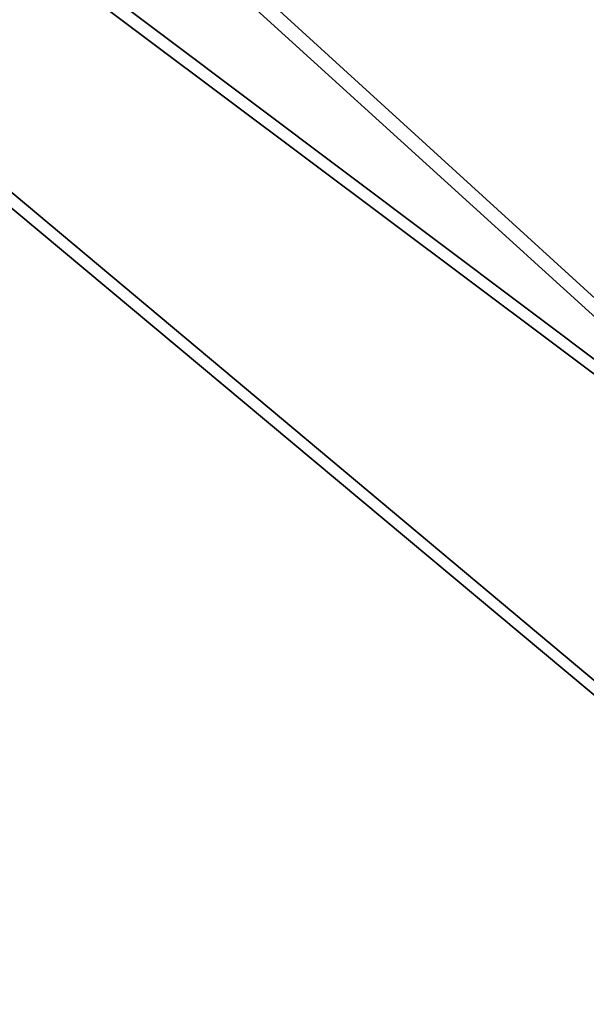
# Model space of a CAD drawing. Header units: metres. Extents: x -904 to 0, y -908 to 0.
# Tile 87 of 141: x -162 to -107, y -402 to -306. Entities that reach past the tile are written whole.
import ezdxf

# ---------------------------------------------------------------- set-up
doc = ezdxf.new("R2010")
doc.units = ezdxf.units.M

msp = doc.modelspace()

# ---------------------------------------------------------------- linework, layer by layer
at = {"layer": 'top0123414'}
for points in [[(-100.724449, -262.904144, 1633.335205), (-99.856743, -262.934448, 1628.411133), (-114.68425, -662.660461, 1633.335205)], [(-114.68425, -662.660461, 1633.335205), (-110.856361, -662.794128, 1636.549072), (-100.724449, -262.904144, 1633.335205)], [(-99.856743, -262.934448, 1628.411133), (-113.816536, -662.690796, 1628.411133), (-114.68425, -662.660461, 1633.335205)], [(-99.856743, -262.934448, 1628.411133), (-95.16114, -263.098419, 1626.70105), (-113.816536, -662.690796, 1628.411133)], [(-95.16114, -263.098419, 1626.70105), (-109.120941, -662.854736, 1626.70105), (-113.816536, -662.690796, 1628.411133)], [(-110.856361, -662.794128, 1636.549072), (-96.896561, -263.037811, 1636.549072), (-100.724449, -262.904144, 1633.335205)], [(-110.856361, -662.794128, 1636.549072), (-106.160759, -662.95813, 1634.838989), (-96.896561, -263.037811, 1636.549072)], [(-95.16114, -263.098419, 1626.70105), (-106.48201, -602.910339, 1626.829102), (-109.120941, -662.854736, 1626.70105)]]:
    msp.add_3dface(points, dxfattribs=at)
at = {"layer": 'top0123458'}
for points in [[(-465.701691, -69.252586, 123.667824), (-398.51358, -66.948952, 123.728142), (-69.298546, -367.238312, 115.864792)], [(-398.51358, -66.948952, 123.728142), (-66.409767, -334.739563, 116.715805), (-69.298546, -367.238312, 115.864792)], [(-66.409767, -334.739563, 116.715805), (-398.51358, -66.948952, 123.728142), (-63.008152, -302.295593, 117.565376)], [(-71.331543, -367.102356, 118.869377), (-399.405853, -68.984154, 126.67588), (-466.087311, -71.13604, 126.61953)], [(-452.00235, -701.143799, 107.12117), (-465.701691, -69.252586, 123.667824), (-71.672775, -399.771973, 115.012871)], [(-465.701691, -69.252586, 123.667824), (-69.298546, -367.238312, 115.864792), (-71.672775, -399.771973, 115.012871)], [(-71.331543, -367.102356, 118.869377), (-68.556175, -334.272247, 119.729065), (-399.405853, -68.984154, 126.67588)], [(-68.556175, -334.272247, 119.729065), (-65.273636, -301.103363, 120.597626), (-399.405853, -68.984154, 126.67588)], [(-73.597755, -399.508667, 118.02079), (-466.087311, -71.13604, 126.61953), (-452.00235, -703.006531, 110.073418)], [(-73.597755, -399.508667, 118.02079), (-71.331543, -367.102356, 118.869377), (-466.087311, -71.13604, 126.61953)], [(-75.417778, -432.574921, 117.154922), (-73.597755, -399.508667, 118.02079), (-452.00235, -703.006531, 110.073418)], [(-71.672775, -399.771973, 115.012871), (-73.531425, -432.316986, 114.160645), (-452.00235, -701.143799, 107.12117)]]:
    msp.add_3dface(points, dxfattribs=at)
at = {"layer": 'top0123459'}
for points in [[(-164.589264, -772.242615, 2146.695068), (-195.265991, -244.003937, 2167.144043), (-130.859543, -799.576477, 2124.210693)], [(-195.265991, -244.003937, 2167.144043), (-57.658901, -244.003937, 2075.415527), (-130.859543, -799.576477, 2124.210693)], [(-55.043732, -244.003937, 2077.158691), (-194.320099, -244.003937, 2170), (-129.177826, -801.324829, 2126.576416)], [(-194.320099, -244.003937, 2170), (-163.311691, -773.56012, 2149.329834), (-129.177826, -801.324829, 2126.576416)], [(-130.859543, -799.576477, 2124.210693), (-57.658901, -244.003937, 2075.415527), (-95.010384, -822.552795, 2100.313965)], [(-55.043732, -244.003937, 2077.158691), (-129.177826, -801.324829, 2126.576416), (-92.87767, -824.654602, 2102.378662)]]:
    msp.add_3dface(points, dxfattribs=at)

doc.saveas('drawing.dxf')
